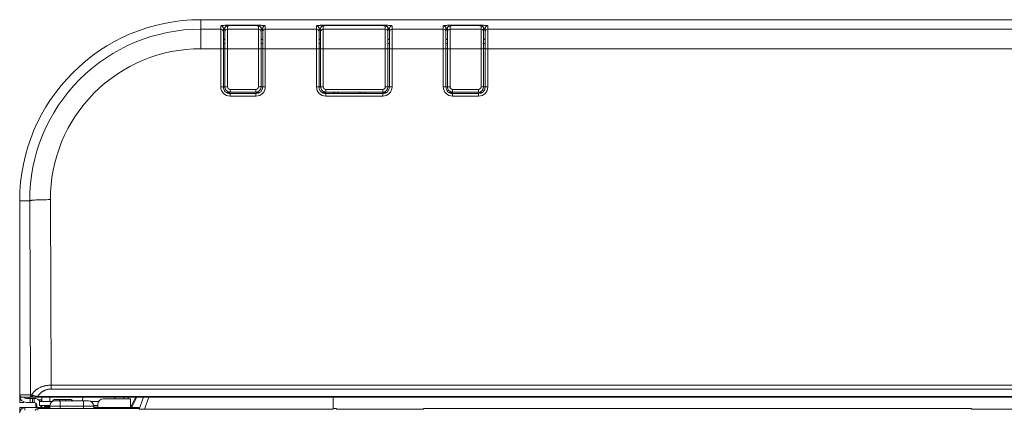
# Model space of a CAD drawing. Header units: millimetres. Extents: x 0 to 420, y -297 to 0.
# Tile 20 of 44: x 182 to 220, y -185 to -170. Entities that reach past the tile are written whole.
import ezdxf

# ---------------------------------------------------------------- set-up
doc = ezdxf.new("R2010")
doc.units = ezdxf.units.MM
doc.header["$MEASUREMENT"] = 0
doc.layers.add('レイヤー 1', color=7, linetype='Continuous', lineweight=0)

# ---------------------------------------------------------------- blocks, each defined once
blk = doc.blocks.new('Block_0')
at = {"layer": 'レイヤー 1', "color": 18, "lineweight": 18, "true_color": 0x000000}
for p, q in [((189.336, -169.556), (189.336, -169.556)), ((189.336, -170.678), (189.336, -169.556)), ((236.036, -169.556), (189.336, -169.556)), ((236.036, -169.556), (189.336, -169.556)), ((189.336, -169.556), (236.036, -169.556)), ((189.636, -169.556), (189.636, -169.556)), ((189.876, -169.556), (189.876, -169.556)), ((189.336, -169.922), (190.106, -169.922)), ((190.106, -172.151), (190.106, -169.794)), ((190.206, -172.156), (190.206, -169.894)), ((190.266, -172.155), (190.266, -169.896)), ((190.276, -169.854), (190.275, -169.855)), ((190.366, -172.15), (190.366, -169.797)), ((190.366, -169.922), (191.566, -169.922)), ((190.466, -169.769), (190.466, -169.786)), ((190.466, -169.769), (191.466, -169.769)), ((190.466, -169.787), (190.466, -169.787)), ((190.466, -169.787), (191.466, -169.787)), ((191.466, -169.769), (191.466, -169.786)), ((191.466, -169.787), (191.466, -169.787)), ((191.566, -169.797), (191.566, -172.15)), ((191.666, -169.896), (191.666, -172.155)), ((191.726, -169.894), (191.726, -172.156)), ((191.826, -169.794), (191.826, -172.151)), ((191.826, -169.922), (193.806, -169.922)), ((193.806, -172.151), (193.806, -169.794)), ((193.906, -172.156), (193.906, -169.894)), ((193.966, -172.155), (193.966, -169.896)), ((193.976, -169.854), (193.975, -169.855)), ((194.066, -172.15), (194.066, -169.797)), ((194.066, -169.922), (196.466, -169.922)), ((194.166, -169.769), (194.166, -169.786)), ((194.166, -169.769), (196.366, -169.769)), ((194.166, -169.787), (194.166, -169.787)), ((194.166, -169.787), (196.366, -169.787)), ((196.366, -169.769), (196.366, -169.786)), ((196.366, -169.787), (196.366, -169.787)), ((196.466, -169.797), (196.466, -172.15)), ((196.566, -169.896), (196.566, -172.155)), ((196.626, -169.894), (196.626, -172.156)), ((196.726, -169.794), (196.726, -172.151)), ((196.726, -169.922), (198.706, -169.922)), ((198.706, -172.151), (198.706, -169.794)), ((198.806, -172.156), (198.806, -169.894)), ((198.866, -172.155), (198.866, -169.896)), ((198.876, -169.854), (198.875, -169.855)), ((198.966, -172.15), (198.966, -169.797)), ((198.966, -169.922), (200.166, -169.922)), ((199.066, -169.769), (199.066, -169.786)), ((199.066, -169.769), (200.066, -169.769)), ((199.066, -169.787), (199.066, -169.787)), ((199.066, -169.787), (200.066, -169.787)), ((200.066, -169.769), (200.066, -169.786)), ((200.066, -169.787), (200.066, -169.787)), ((200.166, -169.797), (200.166, -172.15)), ((200.266, -169.896), (200.266, -172.155)), ((200.326, -169.894), (200.326, -172.156)), ((200.426, -169.794), (200.426, -172.151)), ((200.426, -169.922), (236.036, -169.922)), ((189.336, -170.678), (190.106, -170.678)), ((190.266, -170.483), (190.206, -170.483)), ((190.266, -170.672), (190.206, -170.672)), ((190.366, -170.678), (191.566, -170.678)), ((191.726, -170.483), (191.666, -170.483)), ((191.726, -170.672), (191.666, -170.672)), ((191.826, -170.678), (193.806, -170.678)), ((193.966, -170.483), (193.906, -170.483)), ((193.966, -170.672), (193.906, -170.672)), ((194.066, -170.678), (196.466, -170.678)), ((196.626, -170.483), (196.566, -170.483)), ((196.626, -170.672), (196.566, -170.672)), ((196.726, -170.678), (198.706, -170.678)), ((198.866, -170.483), (198.806, -170.483)), ((198.866, -170.672), (198.806, -170.672)), ((198.966, -170.678), (200.166, -170.678)), ((200.326, -170.483), (200.266, -170.483)), ((200.326, -170.672), (200.266, -170.672)), ((200.426, -170.678), (236.036, -170.678)), ((190.266, -172.155), (190.206, -172.155)), ((190.313, -172.366), (190.466, -172.366)), ((190.466, -172.366), (190.466, -172.25)), ((191.466, -172.25), (190.466, -172.25)), ((191.466, -172.355), (190.466, -172.355)), ((191.466, -172.366), (191.466, -172.25)), ((191.619, -172.366), (191.466, -172.366)), ((191.726, -172.155), (191.666, -172.155)), ((193.906, -172.155), (193.966, -172.155)), ((194.013, -172.366), (194.166, -172.366)), ((194.166, -172.366), (194.166, -172.25)), ((196.366, -172.25), (194.166, -172.25)), ((196.366, -172.355), (194.166, -172.355)), ((195.456, -172.416), (195.456, -172.355)), ((195.516, -172.355), (195.516, -172.416)), ((195.676, -172.355), (195.676, -172.416)), ((196.366, -172.366), (196.366, -172.25)), ((196.366, -172.366), (196.519, -172.366)), ((196.626, -172.155), (196.566, -172.155)), ((198.806, -172.155), (198.866, -172.155)), ((199.066, -172.366), (198.913, -172.366)), ((199.066, -172.366), (199.066, -172.25)), ((200.066, -172.25), (199.066, -172.25)), ((200.066, -172.355), (199.066, -172.355)), ((200.066, -172.366), (200.066, -172.25)), ((200.066, -172.366), (200.219, -172.366)), ((200.266, -172.155), (200.326, -172.155)), ((190.466, -172.511), (190.466, -172.416)), ((191.466, -172.416), (190.466, -172.416)), ((191.466, -172.511), (190.466, -172.511)), ((191.466, -172.511), (191.466, -172.416)), ((194.166, -172.511), (194.166, -172.416)), ((196.366, -172.416), (194.166, -172.416)), ((196.366, -172.511), (194.166, -172.511)), ((196.366, -172.511), (196.366, -172.416)), ((199.066, -172.511), (199.066, -172.416)), ((200.066, -172.416), (199.066, -172.416)), ((200.066, -172.511), (199.066, -172.511)), ((200.066, -172.511), (200.066, -172.416)), ((183.548, -183.687), (183.522, -176.514)), ((182.336, -184.356), (182.336, -176.556)), ((182.336, -176.556), (182.336, -184.056)), ((182.724, -176.556), (182.336, -176.556)), ((182.336, -176.556), (182.336, -176.556)), ((182.337, -176.556), (182.337, -184.056)), ((182.751, -184.056), (182.724, -176.556)), ((182.336, -176.956), (182.336, -176.956)), ((182.336, -177.196), (182.336, -177.196)), ((182.336, -182.956), (182.336, -182.956)), ((183.548, -183.839), (183.548, -183.687)), ((238.824, -183.687), (183.548, -183.687)), ((182.336, -184.056), (182.751, -184.056)), ((182.336, -184.081), (182.34, -184.081)), ((182.386, -184.142), (182.386, -184.142)), ((182.394, -184.146), (182.394, -184.146)), ((182.436, -184.156), (239.936, -184.156)), ((182.696, -184.156), (182.696, -184.196)), ((183.028, -184.127), (183.028, -184.156)), ((183.028, -184.127), (239.344, -184.127)), ((183.196, -184.316), (183.196, -184.156)), ((183.496, -184.316), (183.496, -184.156)), ((238.824, -183.839), (183.548, -183.839)), ((184.78, -184.156), (184.768, -184.294)), ((186.012, -184.156), (186.017, -184.216)), ((186.373, -184.156), (186.351, -184.216)), ((186.543, -184.156), (186.521, -184.216)), ((186.616, -184.556), (186.819, -184.156)), ((187.119, -184.156), (186.953, -184.61)), ((187.331, -184.156), (187.165, -184.613)), ((194.456, -184.613), (194.456, -184.156)), ((182.391, -184.256), (182.336, -184.256)), ((182.496, -184.356), (182.336, -184.356)), ((182.496, -184.336), (182.496, -184.356)), ((182.596, -184.196), (182.896, -184.196)), ((182.596, -184.356), (182.896, -184.356)), ((182.736, -184.196), (182.736, -184.356)), ((182.836, -184.196), (182.836, -184.356)), ((182.896, -184.356), (182.896, -184.196)), ((182.956, -184.376), (182.956, -184.556)), ((182.996, -184.456), (182.996, -184.556)), ((183.062, -184.256), (183.196, -184.256)), ((183.096, -184.476), (183.096, -184.316)), ((183.096, -184.316), (183.604, -184.316)), ((183.497, -184.476), (183.096, -184.476)), ((183.116, -184.256), (183.116, -184.316)), ((183.156, -184.476), (183.156, -184.556)), ((183.176, -184.256), (183.176, -184.316)), ((183.176, -184.476), (183.176, -184.556)), ((183.196, -184.556), (183.196, -184.476)), ((183.296, -184.476), (183.296, -184.556)), ((183.496, -184.516), (183.296, -184.516)), ((183.496, -184.494), (183.496, -184.594)), ((183.496, -184.494), (185.196, -184.494)), ((183.696, -184.236), (184.296, -184.236)), ((183.696, -184.294), (184.996, -184.294)), ((183.876, -184.294), (183.876, -184.236)), ((183.896, -184.294), (183.896, -184.594)), ((184.116, -184.236), (184.116, -184.294)), ((184.796, -184.294), (184.796, -184.594)), ((185.088, -184.316), (185.383, -184.316)), ((185.356, -184.476), (185.195, -184.476)), ((185.196, -184.486), (185.356, -184.486)), ((185.196, -184.494), (185.196, -184.594)), ((185.356, -184.556), (185.356, -184.416)), ((185.556, -184.216), (186.616, -184.216)), ((186.616, -184.556), (186.616, -184.216)), ((182.336, -184.556), (182.336, -184.756)), ((182.336, -184.556), (182.536, -184.556)), ((182.536, -184.656), (182.536, -184.556)), ((182.536, -184.556), (183.496, -184.556)), ((183.036, -184.656), (183.036, -184.594)), ((183.036, -184.594), (186.959, -184.594)), ((185.196, -184.556), (186.938, -184.556)), ((187.165, -184.613), (194.456, -184.613)), ((194.456, -184.594), (194.576, -184.594)), ((194.576, -184.594), (194.576, -184.615)), ((194.576, -184.615), (197.936, -184.615)), ((197.936, -184.594), (197.936, -184.615)), ((197.936, -184.594), (219.116, -184.594)), ((219.116, -184.594), (219.116, -184.615)), ((219.116, -184.615), (222.476, -184.615))]:
    blk.add_line(p, q, dxfattribs=at)
for points in [[(190.106, -169.794), (190.106, -169.793), (190.107, -169.792), (190.108, -169.792), (190.11, -169.791), (190.11, -169.791), (190.113, -169.789), (190.118, -169.788), (190.122, -169.787), (190.131, -169.785), (190.133, -169.785), (190.147, -169.783), (190.162, -169.781), (190.167, -169.78), (190.19, -169.778), (190.211, -169.777), (190.243, -169.775), (190.266, -169.773), (190.292, -169.772), (190.328, -169.771), (190.359, -169.77), (190.396, -169.77), (190.43, -169.769), (190.466, -169.769)], [(190.206, -169.894), (190.206, -169.893), (190.207, -169.892), (190.207, -169.892), (190.208, -169.891), (190.21, -169.89), (190.214, -169.888), (190.215, -169.887), (190.22, -169.886), (190.222, -169.885), (190.224, -169.885), (190.231, -169.883), (190.235, -169.883), (190.242, -169.881), (190.242, -169.881), (190.249, -169.88), (190.255, -169.879), (190.261, -169.879), (190.268, -169.878)], [(190.266, -169.918), (190.263, -169.92), (190.255, -169.925), (190.247, -169.93), (190.24, -169.936), (190.237, -169.938), (190.231, -169.944), (190.226, -169.949), (190.221, -169.954), (190.218, -169.958), (190.215, -169.963), (190.212, -169.969), (190.21, -169.974), (190.208, -169.978), (190.207, -169.984), (190.206, -169.989), (190.206, -169.994)], [(190.466, -169.787), (190.456, -169.787), (190.443, -169.787), (190.43, -169.787), (190.417, -169.788), (190.405, -169.788), (190.394, -169.789), (190.384, -169.79), (190.376, -169.791), (190.368, -169.792), (190.361, -169.793), (190.354, -169.795), (190.347, -169.796), (190.339, -169.799), (190.331, -169.801), (190.323, -169.805), (190.314, -169.81), (190.305, -169.817), (190.296, -169.825), (190.287, -169.835), (190.28, -169.846), (190.274, -169.858), (190.269, -169.872), (190.267, -169.886), (190.266, -169.896)], [(190.366, -169.797), (190.366, -169.796), (190.367, -169.795), (190.368, -169.795), (190.37, -169.794), (190.372, -169.793), (190.379, -169.792), (190.379, -169.792), (190.387, -169.791), (190.39, -169.79), (190.394, -169.79), (190.404, -169.789), (190.411, -169.788), (190.421, -169.788), (190.426, -169.788), (190.436, -169.787), (190.446, -169.787), (190.456, -169.787), (190.466, -169.787)], [(191.666, -169.896), (191.665, -169.886), (191.663, -169.872), (191.659, -169.858), (191.652, -169.846), (191.645, -169.835), (191.637, -169.825), (191.628, -169.817), (191.618, -169.81), (191.609, -169.805), (191.601, -169.801), (191.593, -169.799), (191.585, -169.796), (191.578, -169.795), (191.571, -169.793), (191.564, -169.792), (191.556, -169.791), (191.548, -169.79), (191.538, -169.789), (191.528, -169.788), (191.515, -169.788), (191.502, -169.787), (191.489, -169.787), (191.476, -169.787), (190.466, -169.787)], [(191.466, -169.769), (191.5, -169.769), (191.536, -169.77), (191.568, -169.77), (191.604, -169.771), (191.63, -169.772), (191.666, -169.773), (191.689, -169.775), (191.721, -169.777), (191.742, -169.778), (191.766, -169.78), (191.77, -169.781), (191.786, -169.783), (191.799, -169.785), (191.801, -169.785), (191.811, -169.787), (191.814, -169.788), (191.819, -169.789), (191.822, -169.791), (191.822, -169.791), (191.824, -169.792), (191.825, -169.792), (191.826, -169.793), (191.826, -169.794)], [(191.466, -169.787), (191.47, -169.787), (191.48, -169.787), (191.49, -169.787), (191.501, -169.787), (191.511, -169.788), (191.518, -169.788), (191.528, -169.789), (191.532, -169.789), (191.542, -169.79), (191.545, -169.791), (191.553, -169.792), (191.553, -169.792), (191.56, -169.793), (191.562, -169.794), (191.565, -169.795), (191.565, -169.795), (191.566, -169.796), (191.566, -169.797)], [(191.664, -169.878), (191.665, -169.878), (191.671, -169.879), (191.678, -169.879), (191.684, -169.88), (191.691, -169.881), (191.695, -169.882), (191.701, -169.883), (191.704, -169.884), (191.71, -169.885), (191.712, -169.886), (191.717, -169.887), (191.718, -169.888), (191.722, -169.89), (191.724, -169.891), (191.725, -169.892), (191.725, -169.892), (191.726, -169.893), (191.726, -169.894)], [(191.726, -169.994), (191.726, -169.989), (191.725, -169.984), (191.724, -169.978), (191.722, -169.974), (191.72, -169.969), (191.717, -169.963), (191.714, -169.958), (191.711, -169.954), (191.706, -169.949), (191.701, -169.944), (191.695, -169.938), (191.692, -169.936), (191.685, -169.93), (191.677, -169.925), (191.669, -169.92), (191.666, -169.918)], [(193.806, -169.794), (193.806, -169.793), (193.807, -169.792), (193.808, -169.792), (193.81, -169.791), (193.81, -169.791), (193.813, -169.789), (193.818, -169.788), (193.822, -169.787), (193.831, -169.785), (193.833, -169.785), (193.847, -169.783), (193.862, -169.781), (193.867, -169.78), (193.89, -169.778), (193.911, -169.777), (193.943, -169.775), (193.966, -169.773), (193.992, -169.772), (194.028, -169.771), (194.059, -169.77), (194.096, -169.77), (194.13, -169.769), (194.166, -169.769)], [(193.906, -169.894), (193.906, -169.893), (193.907, -169.892), (193.907, -169.892), (193.908, -169.891), (193.91, -169.89), (193.914, -169.888), (193.915, -169.887), (193.92, -169.886), (193.922, -169.885), (193.924, -169.885), (193.931, -169.883), (193.935, -169.883), (193.942, -169.881), (193.942, -169.881), (193.949, -169.88), (193.955, -169.879), (193.961, -169.879), (193.968, -169.878)], [(193.966, -169.918), (193.963, -169.92), (193.955, -169.925), (193.947, -169.93), (193.94, -169.936), (193.937, -169.938), (193.931, -169.944), (193.926, -169.949), (193.921, -169.954), (193.918, -169.958), (193.915, -169.963), (193.912, -169.969), (193.91, -169.974), (193.908, -169.978), (193.907, -169.984), (193.906, -169.989), (193.906, -169.994)], [(194.166, -169.787), (194.156, -169.787), (194.143, -169.787), (194.13, -169.787), (194.117, -169.788), (194.105, -169.788), (194.094, -169.789), (194.084, -169.79), (194.076, -169.791), (194.068, -169.792), (194.061, -169.793), (194.054, -169.795), (194.047, -169.796), (194.039, -169.799), (194.031, -169.801), (194.023, -169.805), (194.014, -169.81), (194.005, -169.817), (193.996, -169.825), (193.987, -169.835), (193.98, -169.846), (193.974, -169.858), (193.969, -169.872), (193.967, -169.886), (193.966, -169.896)], [(194.066, -169.797), (194.066, -169.796), (194.067, -169.795), (194.068, -169.795), (194.07, -169.794), (194.072, -169.793), (194.079, -169.792), (194.079, -169.792), (194.087, -169.791), (194.09, -169.79), (194.094, -169.79), (194.104, -169.789), (194.111, -169.788), (194.121, -169.788), (194.126, -169.788), (194.136, -169.787), (194.146, -169.787), (194.156, -169.787), (194.166, -169.787)], [(196.566, -169.896), (196.565, -169.886), (196.563, -169.872), (196.559, -169.858), (196.552, -169.846), (196.545, -169.835), (196.537, -169.825), (196.528, -169.817), (196.518, -169.81), (196.509, -169.805), (196.501, -169.801), (196.493, -169.799), (196.485, -169.796), (196.478, -169.795), (196.471, -169.793), (196.464, -169.792), (196.456, -169.791), (196.448, -169.79), (196.438, -169.789), (196.428, -169.788), (196.415, -169.788), (196.402, -169.787), (196.389, -169.787), (196.376, -169.787), (194.166, -169.787)], [(196.366, -169.769), (196.4, -169.769), (196.436, -169.77), (196.468, -169.77), (196.504, -169.771), (196.53, -169.772), (196.566, -169.773), (196.589, -169.775), (196.621, -169.777), (196.642, -169.778), (196.666, -169.78), (196.67, -169.781), (196.686, -169.783), (196.699, -169.785), (196.701, -169.785), (196.711, -169.787), (196.714, -169.788), (196.719, -169.789), (196.722, -169.791), (196.722, -169.791), (196.724, -169.792), (196.725, -169.792), (196.726, -169.793), (196.726, -169.794)], [(196.366, -169.787), (196.37, -169.787), (196.38, -169.787), (196.39, -169.787), (196.401, -169.787), (196.411, -169.788), (196.418, -169.788), (196.428, -169.789), (196.432, -169.789), (196.442, -169.79), (196.445, -169.791), (196.453, -169.792), (196.453, -169.792), (196.46, -169.793), (196.462, -169.794), (196.465, -169.795), (196.465, -169.795), (196.466, -169.796), (196.466, -169.797)], [(196.564, -169.878), (196.565, -169.878), (196.571, -169.879), (196.578, -169.879), (196.584, -169.88), (196.591, -169.881), (196.595, -169.882), (196.601, -169.883), (196.604, -169.884), (196.61, -169.885), (196.612, -169.886), (196.617, -169.887), (196.618, -169.888), (196.622, -169.89), (196.624, -169.891), (196.625, -169.892), (196.625, -169.892), (196.626, -169.893), (196.626, -169.894)], [(196.626, -169.994), (196.626, -169.989), (196.625, -169.984), (196.624, -169.978), (196.622, -169.974), (196.62, -169.969), (196.617, -169.963), (196.614, -169.958), (196.611, -169.954), (196.606, -169.949), (196.601, -169.944), (196.595, -169.938), (196.592, -169.936), (196.585, -169.93), (196.577, -169.925), (196.569, -169.92), (196.566, -169.918)], [(198.706, -169.794), (198.706, -169.793), (198.707, -169.792), (198.708, -169.792), (198.71, -169.791), (198.71, -169.791), (198.713, -169.789), (198.718, -169.788), (198.722, -169.787), (198.731, -169.785), (198.733, -169.785), (198.747, -169.783), (198.762, -169.781), (198.767, -169.78), (198.79, -169.778), (198.811, -169.777), (198.843, -169.775), (198.866, -169.773), (198.892, -169.772), (198.928, -169.771), (198.959, -169.77), (198.996, -169.77), (199.03, -169.769), (199.066, -169.769)], [(198.806, -169.894), (198.806, -169.893), (198.807, -169.892), (198.807, -169.892), (198.808, -169.891), (198.81, -169.89), (198.814, -169.888), (198.815, -169.887), (198.82, -169.886), (198.822, -169.885), (198.824, -169.885), (198.831, -169.883), (198.835, -169.883), (198.842, -169.881), (198.842, -169.881), (198.849, -169.88), (198.855, -169.879), (198.861, -169.879), (198.868, -169.878)], [(198.866, -169.918), (198.863, -169.92), (198.855, -169.925), (198.847, -169.93), (198.84, -169.936), (198.837, -169.938), (198.831, -169.944), (198.826, -169.949), (198.821, -169.954), (198.818, -169.958), (198.815, -169.963), (198.812, -169.969), (198.81, -169.974), (198.808, -169.978), (198.807, -169.984), (198.806, -169.989), (198.806, -169.994)], [(199.066, -169.787), (199.056, -169.787), (199.043, -169.787), (199.03, -169.787), (199.017, -169.788), (199.005, -169.788), (198.994, -169.789), (198.984, -169.79), (198.976, -169.791), (198.968, -169.792), (198.961, -169.793), (198.954, -169.795), (198.947, -169.796), (198.939, -169.799), (198.931, -169.801), (198.923, -169.805), (198.914, -169.81), (198.905, -169.817), (198.896, -169.825), (198.887, -169.835), (198.88, -169.846), (198.874, -169.858), (198.869, -169.872), (198.867, -169.886), (198.866, -169.896)], [(198.966, -169.797), (198.966, -169.796), (198.967, -169.795), (198.968, -169.795), (198.97, -169.794), (198.972, -169.793), (198.979, -169.792), (198.979, -169.792), (198.987, -169.791), (198.99, -169.79), (198.994, -169.79), (199.004, -169.789), (199.011, -169.788), (199.021, -169.788), (199.026, -169.788), (199.036, -169.787), (199.046, -169.787), (199.056, -169.787), (199.066, -169.787)], [(200.266, -169.896), (200.265, -169.886), (200.263, -169.872), (200.259, -169.858), (200.252, -169.846), (200.245, -169.835), (200.237, -169.825), (200.228, -169.817), (200.218, -169.81), (200.209, -169.805), (200.201, -169.801), (200.193, -169.799), (200.185, -169.796), (200.178, -169.795), (200.171, -169.793), (200.164, -169.792), (200.156, -169.791), (200.148, -169.79), (200.138, -169.789), (200.128, -169.788), (200.115, -169.788), (200.102, -169.787), (200.089, -169.787), (200.076, -169.787), (199.066, -169.787)], [(200.066, -169.769), (200.1, -169.769), (200.136, -169.77), (200.168, -169.77), (200.204, -169.771), (200.23, -169.772), (200.266, -169.773), (200.289, -169.775), (200.321, -169.777), (200.342, -169.778), (200.366, -169.78), (200.37, -169.781), (200.386, -169.783), (200.399, -169.785), (200.401, -169.785), (200.411, -169.787), (200.414, -169.788), (200.419, -169.789), (200.422, -169.791), (200.422, -169.791), (200.424, -169.792), (200.425, -169.792), (200.426, -169.793), (200.426, -169.794)], [(200.066, -169.787), (200.07, -169.787), (200.08, -169.787), (200.09, -169.787), (200.101, -169.787), (200.111, -169.788), (200.118, -169.788), (200.128, -169.789), (200.132, -169.789), (200.142, -169.79), (200.145, -169.791), (200.153, -169.792), (200.153, -169.792), (200.16, -169.793), (200.162, -169.794), (200.165, -169.795), (200.165, -169.795), (200.166, -169.796), (200.166, -169.797)], [(200.264, -169.878), (200.265, -169.878), (200.271, -169.879), (200.278, -169.879), (200.284, -169.88), (200.291, -169.881), (200.295, -169.882), (200.301, -169.883), (200.304, -169.884), (200.31, -169.885), (200.312, -169.886), (200.317, -169.887), (200.318, -169.888), (200.322, -169.89), (200.324, -169.891), (200.325, -169.892), (200.325, -169.892), (200.326, -169.893), (200.326, -169.894)], [(200.326, -169.994), (200.326, -169.989), (200.325, -169.984), (200.324, -169.978), (200.322, -169.974), (200.32, -169.969), (200.317, -169.963), (200.314, -169.958), (200.311, -169.954), (200.306, -169.949), (200.301, -169.944), (200.295, -169.938), (200.292, -169.936), (200.285, -169.93), (200.277, -169.925), (200.269, -169.92), (200.266, -169.918)], [(190.266, -170.312), (190.264, -170.312), (190.258, -170.313), (190.252, -170.314), (190.246, -170.315), (190.239, -170.316), (190.235, -170.317), (190.229, -170.318), (190.227, -170.318), (190.221, -170.32), (190.22, -170.32), (190.214, -170.322), (190.213, -170.323), (190.21, -170.324), (190.208, -170.325), (190.207, -170.326), (190.206, -170.327), (190.206, -170.328)], [(191.726, -170.328), (191.726, -170.327), (191.725, -170.326), (191.724, -170.325), (191.722, -170.324), (191.719, -170.323), (191.718, -170.322), (191.712, -170.32), (191.711, -170.32), (191.709, -170.319), (191.703, -170.318), (191.699, -170.317), (191.693, -170.316), (191.691, -170.315), (191.685, -170.314), (191.679, -170.314), (191.672, -170.313), (191.666, -170.312)], [(193.966, -170.312), (193.964, -170.312), (193.958, -170.313), (193.952, -170.314), (193.946, -170.315), (193.939, -170.316), (193.935, -170.317), (193.929, -170.318), (193.927, -170.318), (193.921, -170.32), (193.92, -170.32), (193.914, -170.322), (193.913, -170.323), (193.91, -170.324), (193.908, -170.325), (193.907, -170.326), (193.906, -170.327), (193.906, -170.328)], [(196.626, -170.328), (196.626, -170.327), (196.625, -170.326), (196.624, -170.325), (196.622, -170.324), (196.619, -170.323), (196.618, -170.322), (196.612, -170.32), (196.611, -170.32), (196.609, -170.319), (196.603, -170.318), (196.599, -170.317), (196.593, -170.316), (196.591, -170.315), (196.585, -170.314), (196.579, -170.314), (196.572, -170.313), (196.566, -170.312)], [(198.866, -170.312), (198.864, -170.312), (198.858, -170.313), (198.852, -170.314), (198.846, -170.315), (198.839, -170.316), (198.835, -170.317), (198.829, -170.318), (198.827, -170.318), (198.821, -170.32), (198.82, -170.32), (198.814, -170.322), (198.813, -170.323), (198.81, -170.324), (198.808, -170.325), (198.807, -170.326), (198.806, -170.327), (198.806, -170.328)], [(200.326, -170.328), (200.326, -170.327), (200.325, -170.326), (200.324, -170.325), (200.322, -170.324), (200.319, -170.323), (200.318, -170.322), (200.312, -170.32), (200.311, -170.32), (200.309, -170.319), (200.303, -170.318), (200.299, -170.317), (200.293, -170.316), (200.291, -170.315), (200.285, -170.314), (200.279, -170.314), (200.272, -170.313), (200.266, -170.312)], [(190.106, -170.678), (190.116, -170.678), (190.126, -170.678), (190.134, -170.678), (190.144, -170.679), (190.152, -170.679), (190.162, -170.679), (190.167, -170.679), (190.177, -170.68), (190.179, -170.68), (190.189, -170.68), (190.19, -170.68), (190.198, -170.681), (190.202, -170.682), (190.204, -170.682), (190.204, -170.682), (190.206, -170.683), (190.206, -170.683), (190.206, -170.683)], [(190.266, -170.683), (190.266, -170.683), (190.267, -170.683), (190.268, -170.682), (190.268, -170.682), (190.27, -170.682), (190.274, -170.681), (190.282, -170.68), (190.283, -170.68), (190.285, -170.68), (190.295, -170.68), (190.3, -170.679), (190.311, -170.679), (190.318, -170.679), (190.328, -170.679), (190.337, -170.678), (190.347, -170.678), (190.356, -170.678), (190.366, -170.678)], [(191.666, -170.683), (191.666, -170.683), (191.666, -170.683), (191.664, -170.682), (191.664, -170.682), (191.662, -170.682), (191.658, -170.681), (191.65, -170.68), (191.649, -170.68), (191.647, -170.68), (191.637, -170.68), (191.632, -170.679), (191.622, -170.679), (191.614, -170.679), (191.604, -170.679), (191.596, -170.678), (191.586, -170.678), (191.576, -170.678), (191.566, -170.678)], [(191.826, -170.678), (191.817, -170.678), (191.807, -170.678), (191.798, -170.678), (191.788, -170.679), (191.781, -170.679), (191.771, -170.679), (191.765, -170.679), (191.755, -170.68), (191.753, -170.68), (191.743, -170.68), (191.742, -170.68), (191.734, -170.681), (191.73, -170.682), (191.728, -170.682), (191.728, -170.682), (191.727, -170.683), (191.726, -170.683), (191.726, -170.683)], [(193.806, -170.678), (193.816, -170.678), (193.826, -170.678), (193.834, -170.678), (193.844, -170.679), (193.852, -170.679), (193.862, -170.679), (193.867, -170.679), (193.877, -170.68), (193.879, -170.68), (193.889, -170.68), (193.89, -170.68), (193.898, -170.681), (193.902, -170.682), (193.904, -170.682), (193.904, -170.682), (193.906, -170.683), (193.906, -170.683), (193.906, -170.683)], [(193.966, -170.683), (193.966, -170.683), (193.967, -170.683), (193.968, -170.682), (193.968, -170.682), (193.97, -170.682), (193.974, -170.681), (193.982, -170.68), (193.983, -170.68), (193.985, -170.68), (193.995, -170.68), (194, -170.679), (194.011, -170.679), (194.018, -170.679), (194.028, -170.679), (194.037, -170.678), (194.047, -170.678), (194.056, -170.678), (194.066, -170.678)], [(196.566, -170.683), (196.566, -170.683), (196.566, -170.683), (196.564, -170.682), (196.564, -170.682), (196.562, -170.682), (196.558, -170.681), (196.55, -170.68), (196.549, -170.68), (196.547, -170.68), (196.537, -170.68), (196.532, -170.679), (196.522, -170.679), (196.514, -170.679), (196.504, -170.679), (196.496, -170.678), (196.486, -170.678), (196.476, -170.678), (196.466, -170.678)], [(196.726, -170.678), (196.717, -170.678), (196.707, -170.678), (196.698, -170.678), (196.688, -170.679), (196.681, -170.679), (196.671, -170.679), (196.665, -170.679), (196.655, -170.68), (196.653, -170.68), (196.643, -170.68), (196.642, -170.68), (196.634, -170.681), (196.63, -170.682), (196.628, -170.682), (196.628, -170.682), (196.627, -170.683), (196.626, -170.683), (196.626, -170.683)], [(198.706, -170.678), (198.716, -170.678), (198.726, -170.678), (198.734, -170.678), (198.744, -170.679), (198.752, -170.679), (198.762, -170.679), (198.767, -170.679), (198.777, -170.68), (198.779, -170.68), (198.789, -170.68), (198.79, -170.68), (198.798, -170.681), (198.802, -170.682), (198.804, -170.682), (198.804, -170.682), (198.806, -170.683), (198.806, -170.683), (198.806, -170.683)], [(198.866, -170.683), (198.866, -170.683), (198.867, -170.683), (198.868, -170.682), (198.868, -170.682), (198.87, -170.682), (198.874, -170.681), (198.882, -170.68), (198.883, -170.68), (198.885, -170.68), (198.895, -170.68), (198.9, -170.679), (198.911, -170.679), (198.918, -170.679), (198.928, -170.679), (198.937, -170.678), (198.947, -170.678), (198.956, -170.678), (198.966, -170.678)], [(200.266, -170.683), (200.266, -170.683), (200.266, -170.683), (200.264, -170.682), (200.264, -170.682), (200.262, -170.682), (200.258, -170.681), (200.25, -170.68), (200.249, -170.68), (200.247, -170.68), (200.237, -170.68), (200.232, -170.679), (200.222, -170.679), (200.214, -170.679), (200.204, -170.679), (200.196, -170.678), (200.186, -170.678), (200.176, -170.678), (200.166, -170.678)], [(200.426, -170.678), (200.417, -170.678), (200.407, -170.678), (200.398, -170.678), (200.388, -170.679), (200.381, -170.679), (200.371, -170.679), (200.365, -170.679), (200.355, -170.68), (200.353, -170.68), (200.343, -170.68), (200.342, -170.68), (200.334, -170.681), (200.33, -170.682), (200.328, -170.682), (200.328, -170.682), (200.327, -170.683), (200.326, -170.683), (200.326, -170.683)], [(190.106, -172.151), (190.116, -172.151), (190.126, -172.151), (190.134, -172.151), (190.144, -172.151), (190.152, -172.151), (190.162, -172.151), (190.167, -172.152), (190.177, -172.152), (190.179, -172.152), (190.189, -172.153), (190.19, -172.153), (190.198, -172.154), (190.202, -172.154), (190.204, -172.155), (190.204, -172.155), (190.206, -172.155), (190.206, -172.155), (190.206, -172.156)], [(190.266, -172.155), (190.266, -172.155), (190.267, -172.155), (190.268, -172.154), (190.268, -172.154), (190.27, -172.154), (190.274, -172.153), (190.282, -172.152), (190.283, -172.152), (190.285, -172.152), (190.295, -172.151), (190.3, -172.151), (190.311, -172.151), (190.318, -172.151), (190.328, -172.15), (190.337, -172.15), (190.347, -172.15), (190.356, -172.15), (190.366, -172.15)], [(191.666, -172.155), (191.666, -172.155), (191.666, -172.155), (191.664, -172.154), (191.664, -172.154), (191.662, -172.154), (191.658, -172.153), (191.65, -172.152), (191.649, -172.152), (191.647, -172.152), (191.637, -172.151), (191.632, -172.151), (191.622, -172.151), (191.614, -172.151), (191.604, -172.15), (191.596, -172.15), (191.586, -172.15), (191.576, -172.15), (191.566, -172.15)], [(191.826, -172.151), (191.817, -172.151), (191.807, -172.151), (191.798, -172.151), (191.788, -172.151), (191.781, -172.151), (191.771, -172.151), (191.765, -172.152), (191.755, -172.152), (191.753, -172.152), (191.743, -172.153), (191.742, -172.153), (191.734, -172.154), (191.73, -172.154), (191.728, -172.155), (191.728, -172.155), (191.727, -172.155), (191.726, -172.155), (191.726, -172.156)], [(193.806, -172.151), (193.816, -172.151), (193.826, -172.151), (193.834, -172.151), (193.844, -172.151), (193.852, -172.151), (193.862, -172.151), (193.867, -172.152), (193.877, -172.152), (193.879, -172.152), (193.889, -172.153), (193.89, -172.153), (193.898, -172.154), (193.902, -172.154), (193.904, -172.155), (193.904, -172.155), (193.906, -172.155), (193.906, -172.155), (193.906, -172.156)], [(193.966, -172.155), (193.966, -172.155), (193.967, -172.155), (193.968, -172.154), (193.968, -172.154), (193.97, -172.154), (193.974, -172.153), (193.982, -172.152), (193.983, -172.152), (193.985, -172.152), (193.995, -172.151), (194, -172.151), (194.011, -172.151), (194.018, -172.151), (194.028, -172.15), (194.037, -172.15), (194.047, -172.15), (194.056, -172.15), (194.066, -172.15)], [(196.566, -172.155), (196.566, -172.155), (196.566, -172.155), (196.564, -172.154), (196.564, -172.154), (196.562, -172.154), (196.558, -172.153), (196.55, -172.152), (196.549, -172.152), (196.547, -172.152), (196.537, -172.151), (196.532, -172.151), (196.522, -172.151), (196.514, -172.151), (196.504, -172.15), (196.496, -172.15), (196.486, -172.15), (196.476, -172.15), (196.466, -172.15)], [(196.726, -172.151), (196.717, -172.151), (196.707, -172.151), (196.698, -172.151), (196.688, -172.151), (196.681, -172.151), (196.671, -172.151), (196.665, -172.152), (196.655, -172.152), (196.653, -172.152), (196.643, -172.153), (196.642, -172.153), (196.634, -172.154), (196.63, -172.154), (196.628, -172.155), (196.628, -172.155), (196.627, -172.155), (196.626, -172.155), (196.626, -172.156)], [(198.706, -172.151), (198.716, -172.151), (198.726, -172.151), (198.734, -172.151), (198.744, -172.151), (198.752, -172.151), (198.762, -172.151), (198.767, -172.152), (198.777, -172.152), (198.779, -172.152), (198.789, -172.153), (198.79, -172.153), (198.798, -172.154), (198.802, -172.154), (198.804, -172.155), (198.804, -172.155), (198.806, -172.155), (198.806, -172.155), (198.806, -172.156)], [(198.866, -172.155), (198.866, -172.155), (198.867, -172.155), (198.868, -172.154), (198.868, -172.154), (198.87, -172.154), (198.874, -172.153), (198.882, -172.152), (198.883, -172.152), (198.885, -172.152), (198.895, -172.151), (198.9, -172.151), (198.911, -172.151), (198.918, -172.151), (198.928, -172.15), (198.937, -172.15), (198.947, -172.15), (198.956, -172.15), (198.966, -172.15)], [(200.266, -172.155), (200.266, -172.155), (200.266, -172.155), (200.264, -172.154), (200.264, -172.154), (200.262, -172.154), (200.258, -172.153), (200.25, -172.152), (200.249, -172.152), (200.247, -172.152), (200.237, -172.151), (200.232, -172.151), (200.222, -172.151), (200.214, -172.151), (200.204, -172.15), (200.196, -172.15), (200.186, -172.15), (200.176, -172.15), (200.166, -172.15)], [(200.426, -172.151), (200.417, -172.151), (200.407, -172.151), (200.398, -172.151), (200.388, -172.151), (200.381, -172.151), (200.371, -172.151), (200.365, -172.152), (200.355, -172.152), (200.353, -172.152), (200.343, -172.153), (200.342, -172.153), (200.334, -172.154), (200.33, -172.154), (200.328, -172.155), (200.328, -172.155), (200.327, -172.155), (200.326, -172.155), (200.326, -172.156)], [(182.724, -176.556), (182.726, -176.554), (182.727, -176.554), (182.732, -176.552), (182.732, -176.552), (182.74, -176.55), (182.748, -176.548), (182.762, -176.545), (182.77, -176.544), (182.791, -176.541), (182.8, -176.54), (182.828, -176.537), (182.835, -176.537), (182.872, -176.534), (182.876, -176.533), (182.922, -176.53), (182.924, -176.53), (182.976, -176.527), (183.039, -176.524), (183.095, -176.522), (183.173, -176.519), (183.228, -176.518), (183.292, -176.517), (183.372, -176.515), (183.442, -176.514), (183.522, -176.514)], [(183.548, -183.687), (183.535, -183.687), (183.508, -183.688), (183.481, -183.689), (183.454, -183.691), (183.427, -183.694), (183.401, -183.697), (183.375, -183.701), (183.349, -183.705), (183.323, -183.71), (183.298, -183.716), (183.288, -183.719), (183.263, -183.725), (183.239, -183.732), (183.215, -183.74), (183.191, -183.748), (183.168, -183.757), (183.145, -183.766), (183.123, -183.776), (183.101, -183.786), (183.08, -183.797), (183.074, -183.8), (183.054, -183.812), (183.034, -183.823), (183.015, -183.835), (182.997, -183.848), (182.979, -183.86), (182.962, -183.873), (182.945, -183.887), (182.93, -183.901), (182.914, -183.915), (182.911, -183.918), (182.897, -183.932), (182.883, -183.947), (182.87, -183.962), (182.857, -183.977), (182.846, -183.992), (182.835, -184.007), (182.824, -184.023), (182.815, -184.038), (182.806, -184.054)], [(182.337, -184.056), (182.337, -184.063), (182.338, -184.07), (182.339, -184.077), (182.339, -184.079), (182.341, -184.086), (182.344, -184.093), (182.347, -184.099), (182.35, -184.106), (182.354, -184.112), (182.358, -184.118), (182.363, -184.123), (182.368, -184.128), (182.369, -184.129), (182.374, -184.134), (182.38, -184.138), (182.386, -184.142)], [(182.751, -184.056), (182.752, -184.056), (182.758, -184.055), (182.758, -184.055), (182.764, -184.055), (182.769, -184.055), (182.773, -184.055), (182.778, -184.055), (182.784, -184.055), (182.789, -184.055), (182.795, -184.054), (182.8, -184.054), (182.806, -184.054)], [(182.806, -184.054), (182.806, -184.062), (182.806, -184.064), (182.807, -184.071), (182.808, -184.079), (182.81, -184.086), (182.812, -184.093), (182.813, -184.095), (182.816, -184.102), (182.82, -184.108), (182.823, -184.115), (182.828, -184.12), (182.832, -184.126), (182.836, -184.129), (182.841, -184.134), (182.847, -184.139), (182.851, -184.141), (182.857, -184.145), (182.863, -184.148), (182.869, -184.151), (182.876, -184.153), (182.879, -184.153), (182.885, -184.155), (182.892, -184.156), (182.899, -184.156)], [(182.806, -184.054), (182.811, -184.059), (182.818, -184.063), (182.821, -184.065), (182.829, -184.07), (182.839, -184.075), (182.84, -184.075), (182.852, -184.081), (182.865, -184.086), (182.879, -184.091), (182.892, -184.095), (182.91, -184.101), (182.929, -184.106), (182.948, -184.111), (182.957, -184.113), (182.968, -184.116), (182.988, -184.12), (183.008, -184.124), (183.028, -184.127)], [(183.548, -183.839), (183.53, -183.839), (183.511, -183.84), (183.493, -183.841), (183.485, -183.842), (183.467, -183.844), (183.448, -183.847), (183.43, -183.85), (183.412, -183.853), (183.395, -183.858), (183.377, -183.862), (183.36, -183.867), (183.343, -183.873), (183.326, -183.879), (183.309, -183.886), (183.292, -183.893), (183.276, -183.901), (183.26, -183.909), (183.244, -183.917), (183.229, -183.926), (183.223, -183.93), (183.207, -183.94), (183.193, -183.95), (183.178, -183.96), (183.164, -183.971), (183.15, -183.982), (183.137, -183.994), (183.124, -184.006), (183.112, -184.018), (183.101, -184.029), (183.089, -184.042), (183.078, -184.056), (183.067, -184.069), (183.056, -184.083), (183.046, -184.097), (183.037, -184.112), (183.028, -184.127)], [(183.697, -184.238), (183.692, -184.24), (183.684, -184.242), (183.677, -184.244), (183.67, -184.248), (183.666, -184.25), (183.659, -184.254), (183.653, -184.258), (183.648, -184.263), (183.643, -184.267), (183.638, -184.272), (183.634, -184.278), (183.63, -184.284), (183.626, -184.29), (183.623, -184.296), (183.62, -184.303), (183.618, -184.309)], [(184.368, -184.294), (184.364, -184.287), (184.361, -184.281), (184.356, -184.275), (184.351, -184.27), (184.349, -184.267), (184.344, -184.262), (184.338, -184.258), (184.332, -184.253), (184.326, -184.25), (184.319, -184.246), (184.312, -184.243), (184.305, -184.241), (184.297, -184.239), (184.296, -184.238)], [(186.938, -184.556), (186.939, -184.556), (186.941, -184.556), (186.942, -184.557), (186.943, -184.558), (186.944, -184.56), (186.944, -184.561), (186.945, -184.564), (186.945, -184.565), (186.946, -184.569), (186.946, -184.573), (186.946, -184.577), (186.946, -184.581), (186.946, -184.585), (186.945, -184.589), (186.945, -184.593)], [(187.165, -184.613), (187.146, -184.613), (187.125, -184.613), (187.107, -184.613), (187.086, -184.613), (187.071, -184.613), (187.05, -184.613), (187.038, -184.612), (187.017, -184.612), (187.003, -184.612), (186.99, -184.612), (186.979, -184.611), (186.97, -184.611), (186.963, -184.611), (186.958, -184.61), (186.956, -184.61), (186.954, -184.61), (186.954, -184.61), (186.954, -184.61), (186.953, -184.61)]]:
    blk.add_lwpolyline(points, dxfattribs=at)
for points in [[(189.336, -169.556), (185.47, -169.556), (182.336, -172.69), (182.336, -176.556)], [(189.336, -169.556), (185.47, -169.556), (182.336, -172.69), (182.336, -176.556)], [(189.336, -169.556), (185.47, -169.556), (182.337, -172.69), (182.337, -176.556)], [(189.336, -169.922), (187.579, -169.922), (185.893, -170.622), (184.653, -171.866)], [(190.206, -169.894), (190.206, -169.839), (190.161, -169.794), (190.106, -169.794)], [(190.206, -170.022), (190.206, -169.967), (190.161, -169.922), (190.106, -169.922)], [(190.267, -169.884), (190.266, -169.888), (190.266, -169.892), (190.266, -169.896)], [(190.366, -169.922), (190.311, -169.922), (190.266, -169.967), (190.266, -170.022)], [(190.268, -169.878), (190.267, -169.88), (190.267, -169.882), (190.267, -169.884)], [(190.27, -169.869), (190.269, -169.872), (190.268, -169.875), (190.268, -169.878)], [(190.271, -169.865), (190.271, -169.867), (190.27, -169.868), (190.27, -169.869)], [(190.275, -169.855), (190.273, -169.859), (190.272, -169.862), (190.271, -169.865)], [(190.366, -169.797), (190.327, -169.797), (190.292, -169.819), (190.276, -169.854)], [(191.666, -169.896), (191.666, -169.841), (191.621, -169.797), (191.566, -169.797)], [(191.666, -170.022), (191.666, -169.967), (191.621, -169.922), (191.566, -169.922)], [(191.826, -169.794), (191.771, -169.794), (191.726, -169.839), (191.726, -169.894)], [(191.826, -169.922), (191.771, -169.922), (191.726, -169.967), (191.726, -170.022)], [(193.906, -169.894), (193.906, -169.839), (193.861, -169.794), (193.806, -169.794)], [(193.906, -170.022), (193.906, -169.967), (193.861, -169.922), (193.806, -169.922)], [(193.967, -169.884), (193.966, -169.888), (193.966, -169.892), (193.966, -169.896)], [(194.066, -169.922), (194.011, -169.922), (193.966, -169.967), (193.966, -170.022)], [(193.968, -169.878), (193.967, -169.88), (193.967, -169.882), (193.967, -169.884)], [(193.97, -169.869), (193.969, -169.872), (193.968, -169.875), (193.968, -169.878)], [(193.971, -169.865), (193.971, -169.867), (193.97, -169.868), (193.97, -169.869)], [(193.975, -169.855), (193.973, -169.859), (193.972, -169.862), (193.971, -169.865)], [(194.066, -169.797), (194.027, -169.797), (193.992, -169.819), (193.976, -169.854)], [(196.566, -169.896), (196.566, -169.841), (196.521, -169.797), (196.466, -169.797)], [(196.566, -170.022), (196.566, -169.967), (196.521, -169.922), (196.466, -169.922)], [(196.726, -169.794), (196.671, -169.794), (196.626, -169.839), (196.626, -169.894)], [(196.726, -169.922), (196.671, -169.922), (196.626, -169.967), (196.626, -170.022)], [(198.806, -169.894), (198.806, -169.839), (198.761, -169.794), (198.706, -169.794)], [(198.806, -170.022), (198.806, -169.967), (198.761, -169.922), (198.706, -169.922)], [(198.867, -169.884), (198.866, -169.888), (198.866, -169.892), (198.866, -169.896)], [(198.966, -169.922), (198.911, -169.922), (198.866, -169.967), (198.866, -170.022)], [(198.868, -169.878), (198.867, -169.88), (198.867, -169.882), (198.867, -169.884)], [(198.87, -169.869), (198.869, -169.872), (198.868, -169.875), (198.868, -169.878)], [(198.871, -169.865), (198.871, -169.867), (198.87, -169.868), (198.87, -169.869)], [(198.875, -169.855), (198.873, -169.859), (198.872, -169.862), (198.871, -169.865)], [(198.966, -169.797), (198.927, -169.797), (198.892, -169.819), (198.876, -169.854)], [(200.266, -169.896), (200.266, -169.841), (200.221, -169.797), (200.166, -169.797)], [(200.266, -170.022), (200.266, -169.967), (200.221, -169.922), (200.166, -169.922)], [(200.426, -169.794), (200.371, -169.794), (200.326, -169.839), (200.326, -169.894)], [(200.426, -169.922), (200.371, -169.922), (200.326, -169.967), (200.326, -170.022)], [(189.336, -170.678), (187.79, -170.678), (186.308, -171.294), (185.217, -172.389)], [(184.653, -171.866), (183.412, -173.111), (182.718, -174.798), (182.724, -176.556)], [(190.106, -172.151), (190.106, -172.349), (190.267, -172.511), (190.466, -172.511)], [(190.206, -172.156), (190.206, -172.225), (190.233, -172.291), (190.282, -172.34)], [(190.266, -172.155), (190.266, -172.208), (190.287, -172.259), (190.325, -172.297)], [(190.282, -172.34), (190.331, -172.388), (190.397, -172.416), (190.466, -172.416)], [(190.325, -172.297), (190.362, -172.334), (190.413, -172.355), (190.466, -172.355)], [(190.366, -172.15), (190.366, -172.205), (190.411, -172.25), (190.466, -172.25)], [(191.466, -172.25), (191.521, -172.25), (191.566, -172.205), (191.566, -172.15)], [(191.466, -172.511), (191.665, -172.511), (191.826, -172.349), (191.826, -172.151)], [(191.466, -172.355), (191.577, -172.355), (191.666, -172.266), (191.666, -172.155)], [(191.466, -172.416), (191.61, -172.416), (191.726, -172.299), (191.726, -172.156)], [(193.806, -172.151), (193.806, -172.349), (193.967, -172.511), (194.166, -172.511)], [(193.906, -172.156), (193.906, -172.225), (193.933, -172.291), (193.982, -172.34)], [(193.966, -172.155), (193.966, -172.208), (193.987, -172.259), (194.025, -172.297)], [(193.982, -172.34), (194.031, -172.388), (194.097, -172.416), (194.166, -172.416)], [(194.025, -172.297), (194.062, -172.334), (194.113, -172.355), (194.166, -172.355)], [(194.066, -172.15), (194.066, -172.205), (194.111, -172.25), (194.166, -172.25)], [(194.082, -172.366), (194.101, -172.385), (194.123, -172.402), (194.146, -172.416)], [(194.085, -172.366), (194.104, -172.386), (194.127, -172.402), (194.151, -172.416)], [(194.441, -172.416), (194.469, -172.4), (194.495, -172.38), (194.517, -172.356)], [(194.444, -172.417), (194.473, -172.4), (194.498, -172.38), (194.52, -172.356)], [(194.6, -172.416), (194.616, -172.397), (194.63, -172.377), (194.643, -172.355)], [(196.366, -172.25), (196.421, -172.25), (196.466, -172.205), (196.466, -172.15)], [(196.366, -172.511), (196.565, -172.511), (196.726, -172.349), (196.726, -172.151)], [(196.366, -172.355), (196.477, -172.355), (196.566, -172.266), (196.566, -172.155)], [(196.366, -172.416), (196.51, -172.416), (196.626, -172.299), (196.626, -172.156)], [(198.706, -172.151), (198.706, -172.349), (198.867, -172.511), (199.066, -172.511)], [(198.806, -172.156), (198.806, -172.225), (198.833, -172.291), (198.882, -172.34)], [(198.866, -172.155), (198.866, -172.208), (198.887, -172.259), (198.925, -172.297)], [(198.882, -172.34), (198.931, -172.388), (198.997, -172.416), (199.066, -172.416)], [(198.925, -172.297), (198.962, -172.334), (199.013, -172.355), (199.066, -172.355)], [(198.966, -172.15), (198.966, -172.205), (199.011, -172.25), (199.066, -172.25)], [(200.066, -172.25), (200.121, -172.25), (200.166, -172.205), (200.166, -172.15)], [(200.066, -172.511), (200.265, -172.511), (200.426, -172.349), (200.426, -172.151)], [(200.066, -172.355), (200.177, -172.355), (200.266, -172.266), (200.266, -172.155)], [(200.066, -172.416), (200.21, -172.416), (200.326, -172.299), (200.326, -172.156)], [(185.217, -172.389), (184.126, -173.484), (183.516, -174.968), (183.522, -176.514)], [(182.336, -183.996), (182.336, -183.998), (182.336, -184), (182.336, -184.002)], [(182.336, -184.056), (182.336, -184.082), (182.347, -184.108), (182.366, -184.127)], [(182.336, -184.096), (182.336, -184.239), (182.452, -184.356), (182.596, -184.356)], [(182.366, -184.127), (182.384, -184.145), (182.41, -184.156), (182.436, -184.156)], [(182.387, -184.142), (182.389, -184.144), (182.391, -184.145), (182.394, -184.146)], [(182.394, -184.147), (182.397, -184.148), (182.399, -184.149), (182.401, -184.149)], [(182.401, -184.149), (182.404, -184.151), (182.408, -184.152), (182.411, -184.152)], [(182.411, -184.152), (182.413, -184.153), (182.415, -184.154), (182.418, -184.154)], [(182.418, -184.154), (182.421, -184.155), (182.424, -184.155), (182.428, -184.155)], [(182.428, -184.155), (182.431, -184.156), (182.433, -184.156), (182.436, -184.156)], [(182.516, -184.156), (182.535, -184.181), (182.565, -184.196), (182.596, -184.196)], [(182.751, -184.056), (182.751, -184.111), (182.796, -184.156), (182.851, -184.156)], [(186.856, -184.156), (186.792, -184.289), (186.728, -184.422), (186.664, -184.556)], [(183.115, -184.316), (183.067, -184.241), (182.985, -184.196), (182.896, -184.196)], [(182.996, -184.456), (182.996, -184.401), (182.951, -184.356), (182.896, -184.356)], [(183.696, -184.294), (183.586, -184.294), (183.496, -184.383), (183.496, -184.494)], [(183.696, -184.236), (183.649, -184.236), (183.608, -184.269), (183.598, -184.316)], [(183.721, -184.236), (183.713, -184.236), (183.705, -184.237), (183.697, -184.238)], [(184.296, -184.238), (184.287, -184.237), (184.279, -184.236), (184.271, -184.236)], [(184.387, -184.294), (184.37, -184.258), (184.335, -184.236), (184.296, -184.236)], [(185.196, -184.494), (185.196, -184.383), (185.107, -184.294), (184.996, -184.294)], [(185.556, -184.216), (185.446, -184.216), (185.356, -184.305), (185.356, -184.416)], [(182.536, -184.556), (182.426, -184.556), (182.336, -184.645), (182.336, -184.756)], [(183.036, -184.594), (182.99, -184.594), (182.951, -184.625), (182.939, -184.669)]]:
    blk.add_open_spline(points, degree=3, dxfattribs=at)

msp = doc.modelspace()

# ---------------------------------------------------------------- block references
at = {"layer": 'レイヤー 1'}
msp.add_blockref('Block_0', (0, 0), dxfattribs=at)

doc.saveas('drawing.dxf')
